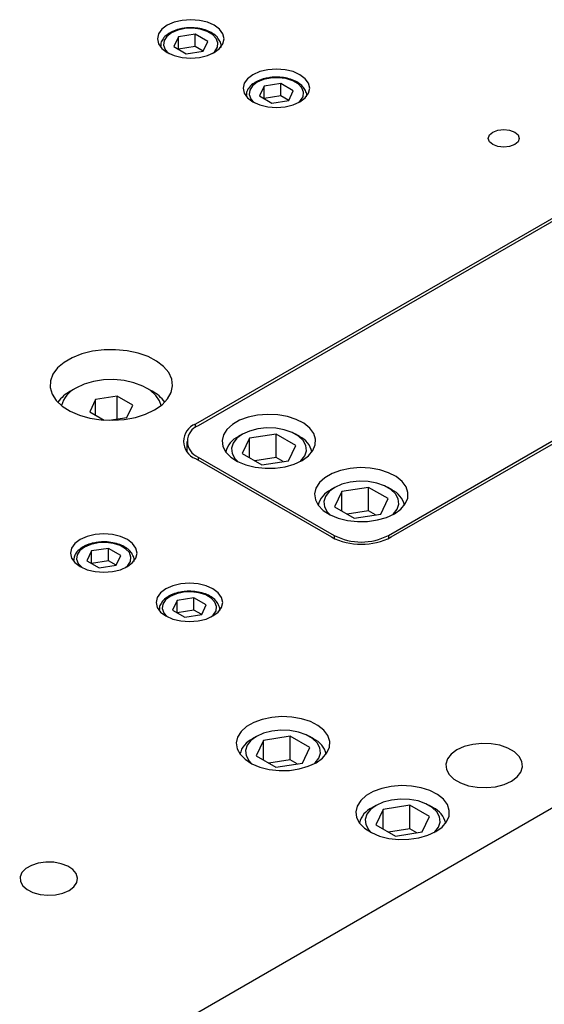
# Model space of a CAD drawing. Header units: inches. Extents: x 1694 to 2505, y -239 to -56.
# Tile 122 of 179: x 1842 to 1845.42, y -202.18 to -195.77. Entities that reach past the tile are written whole.
import ezdxf

# ---------------------------------------------------------------- set-up
doc = ezdxf.new("R2010")
doc.units = ezdxf.units.IN
doc.header["$LTSCALE"] = 0.5
doc.header["$MEASUREMENT"] = 0
doc.layers.add('SID-M-S', color=105, linetype='Continuous')

msp = doc.modelspace()

# ---------------------------------------------------------------- linework, layer by layer
at = {"layer": 'SID-M-S'}
for p, q in [((1838.55107, -204.88849), (1855.52163, -195.0916)), ((1843.11636, -195.76516), (1843.06031, -195.76942)), ((1843.1724, -195.76942), (1843.11636, -195.76516)), ((1842.92883, -195.82766), (1842.9072, -195.85781)), ((1842.96324, -195.80178), (1842.92883, -195.82766)), ((1843.00809, -195.78191), (1842.96324, -195.80178)), ((1843.06031, -195.76942), (1843.00809, -195.78191)), ((1843.0787, -195.82334), (1843.03145, -195.83351)), ((1843.129, -195.82126), (1843.0787, -195.82334)), ((1843.17827, -195.82745), (1843.129, -195.82126)), ((1843.22463, -195.78191), (1843.1724, -195.76942)), ((1843.22253, -195.8414), (1843.17827, -195.82745)), ((1843.26947, -195.80178), (1843.22463, -195.78191)), ((1843.30388, -195.82766), (1843.26947, -195.80178)), ((1843.32552, -195.85781), (1843.30388, -195.82766)), ((1842.9072, -195.85781), (1842.89982, -195.89017)), ((1842.89982, -195.89017), (1842.9072, -195.92252)), ((1842.96086, -195.87426), (1842.94324, -195.90154)), ((1842.99108, -195.85096), (1842.96086, -195.87426)), ((1843.03145, -195.83351), (1842.99108, -195.85096)), ((1843.03599, -195.87689), (1843.00658, -195.94026)), ((1843.14577, -195.8599), (1843.03599, -195.87689)), ((1843.03599, -195.95724), (1843.03599, -195.87689)), ((1843.22614, -195.9063), (1843.14577, -195.8599)), ((1843.14577, -195.94027), (1843.14577, -195.8599)), ((1843.25819, -195.86199), (1843.22253, -195.8414)), ((1843.28235, -195.88754), (1843.25819, -195.86199)), ((1843.29307, -195.91598), (1843.28235, -195.88754)), ((1843.33289, -195.89017), (1843.32552, -195.85781)), ((1843.32552, -195.92252), (1843.33289, -195.89017)), ((1842.9072, -195.92252), (1842.92883, -195.95267)), ((1842.91951, -195.93935), (1842.91951, -195.94224)), ((1842.91954, -195.93739), (1842.91958, -195.94233)), ((1842.92883, -195.95267), (1842.96324, -195.97856)), ((1842.94324, -195.90154), (1842.93964, -195.93057)), ((1842.93964, -195.93057), (1842.95036, -195.95902)), ((1842.95036, -195.95902), (1842.97453, -195.98457)), ((1843.00658, -195.94026), (1843.08694, -195.98665)), ((1843.14577, -195.94027), (1843.03601, -195.95725)), ((1843.1967, -195.96967), (1843.14577, -195.94027)), ((1843.19672, -195.96967), (1843.22614, -195.9063)), ((1843.26947, -195.97856), (1843.30388, -195.95267)), ((1843.27185, -195.97229), (1843.28947, -195.94502)), ((1843.28947, -195.94502), (1843.29307, -195.91598)), ((1843.30388, -195.95267), (1843.32552, -195.92252)), ((1843.31305, -195.94396), (1843.31321, -195.93935)), ((1843.31321, -195.94224), (1843.31321, -195.93935)), ((1842.96324, -195.97856), (1843.00809, -195.99842)), ((1842.97453, -195.98457), (1842.97473, -195.98472)), ((1843.00809, -195.99842), (1843.06031, -196.01091)), ((1843.06031, -196.01091), (1843.11636, -196.01517)), ((1843.08694, -195.98665), (1843.19672, -195.96967)), ((1843.11636, -196.01517), (1843.1724, -196.01091)), ((1843.1724, -196.01091), (1843.22463, -195.99842)), ((1843.22463, -195.99842), (1843.26947, -195.97856)), ((1843.25799, -195.98472), (1843.27185, -195.97229)), ((1843.67314, -196.08658), (1843.61709, -196.09084)), ((1843.72918, -196.09084), (1843.67314, -196.08658)), ((1847.03635, -196.15293), (1843.14726, -198.39805)), ((1843.48561, -196.14909), (1843.46398, -196.17923)), ((1843.52002, -196.1232), (1843.48561, -196.14909)), ((1843.56487, -196.10333), (1843.52002, -196.1232)), ((1843.61709, -196.09084), (1843.56487, -196.10333)), ((1843.63548, -196.14476), (1843.58823, -196.15493)), ((1843.68577, -196.14268), (1843.63548, -196.14476)), ((1843.73505, -196.14887), (1843.68577, -196.14268)), ((1843.7814, -196.10333), (1843.72918, -196.09084)), ((1843.77931, -196.16282), (1843.73505, -196.14887)), ((1843.82625, -196.1232), (1843.7814, -196.10333)), ((1843.86066, -196.14909), (1843.82625, -196.1232)), ((1843.88229, -196.17923), (1843.86066, -196.14909)), ((1847.05402, -196.16313), (1843.16494, -198.40826)), ((1843.46398, -196.17923), (1843.4566, -196.21159)), ((1843.4566, -196.21159), (1843.46398, -196.24394)), ((1843.51764, -196.19568), (1843.50002, -196.22296)), ((1843.54786, -196.17238), (1843.51764, -196.19568)), ((1843.58823, -196.15493), (1843.54786, -196.17238)), ((1843.59277, -196.19831), (1843.56336, -196.26168)), ((1843.70255, -196.18132), (1843.59277, -196.19831)), ((1843.59277, -196.27866), (1843.59277, -196.19831)), ((1843.78291, -196.22772), (1843.70255, -196.18132)), ((1843.70255, -196.26169), (1843.70255, -196.18132)), ((1843.81496, -196.18341), (1843.77931, -196.16282)), ((1843.83913, -196.20896), (1843.81496, -196.18341)), ((1843.84985, -196.2374), (1843.83913, -196.20896)), ((1843.88967, -196.21159), (1843.88229, -196.17923)), ((1843.88229, -196.24394), (1843.88967, -196.21159)), ((1843.46398, -196.24394), (1843.48561, -196.27409)), ((1843.47629, -196.26077), (1843.47629, -196.26366)), ((1843.47631, -196.25881), (1843.47635, -196.26375)), ((1843.48561, -196.27409), (1843.52002, -196.29998)), ((1843.50002, -196.22296), (1843.49642, -196.25199)), ((1843.49642, -196.25199), (1843.50714, -196.28044)), ((1843.50714, -196.28044), (1843.53131, -196.30599)), ((1843.56336, -196.26168), (1843.64372, -196.30807)), ((1843.70255, -196.26169), (1843.59279, -196.27867)), ((1843.75348, -196.29109), (1843.70255, -196.26169)), ((1843.7535, -196.29109), (1843.78291, -196.22772)), ((1843.82625, -196.29998), (1843.86066, -196.27409)), ((1843.82863, -196.29371), (1843.84625, -196.26644)), ((1843.84625, -196.26644), (1843.84985, -196.2374)), ((1843.86066, -196.27409), (1843.88229, -196.24394)), ((1843.86982, -196.26538), (1843.86999, -196.26077)), ((1843.86999, -196.26366), (1843.86999, -196.26077)), ((1843.52002, -196.29998), (1843.56487, -196.31984)), ((1843.53131, -196.30599), (1843.53151, -196.30614)), ((1843.56487, -196.31984), (1843.61709, -196.33233)), ((1843.61709, -196.33233), (1843.67314, -196.33659)), ((1843.64372, -196.30807), (1843.7535, -196.29109)), ((1843.67314, -196.33659), (1843.72918, -196.33233)), ((1843.72918, -196.33233), (1843.7814, -196.31984)), ((1843.7814, -196.31984), (1843.82625, -196.29998)), ((1843.81476, -196.30614), (1843.82863, -196.29371)), ((1845.0513, -196.53758), (1845.05895, -196.51538)), ((1845.05895, -196.55979), (1845.0513, -196.53758)), ((1845.05895, -196.51538), (1845.08074, -196.49656)), ((1845.08074, -196.49656), (1845.11334, -196.48398)), ((1845.11334, -196.48398), (1845.1518, -196.47957)), ((1845.1518, -196.47957), (1845.19026, -196.48398)), ((1845.19026, -196.48398), (1845.22287, -196.49656)), ((1845.22287, -196.49656), (1845.24465, -196.51538)), ((1845.24465, -196.51538), (1845.2523, -196.53758)), ((1845.2523, -196.53758), (1845.24465, -196.55979)), ((1845.08074, -196.57861), (1845.05895, -196.55979)), ((1845.11334, -196.59119), (1845.08074, -196.57861)), ((1845.1518, -196.5956), (1845.11334, -196.59119)), ((1845.19026, -196.59119), (1845.1518, -196.5956)), ((1845.22287, -196.57861), (1845.19026, -196.59119)), ((1845.24465, -196.55979), (1845.22287, -196.57861)), ((1844.40237, -199.12261), (1848.29146, -196.87749)), ((1844.42005, -199.13282), (1848.30914, -196.8877)), ((1842.40827, -197.94101), (1842.34553, -197.96553)), ((1842.47791, -197.9238), (1842.40827, -197.94101)), ((1842.55194, -197.9145), (1842.47791, -197.9238)), ((1842.62768, -197.91346), (1842.55194, -197.9145)), ((1842.70239, -197.92071), (1842.62768, -197.91346)), ((1842.77337, -197.936), (1842.70239, -197.92071)), ((1842.83806, -197.95876), (1842.77337, -197.936)), ((1842.29196, -197.99645), (1842.2495, -198.03267)), ((1842.34553, -197.96553), (1842.29196, -197.99645)), ((1842.89412, -197.98818), (1842.83806, -197.95876)), ((1842.93952, -198.02319), (1842.89412, -197.98818)), ((1842.21967, -198.07288), (1842.20357, -198.11561)), ((1842.2495, -198.03267), (1842.21967, -198.07288)), ((1842.97263, -198.06253), (1842.93952, -198.02319)), ((1842.99223, -198.10477), (1842.97263, -198.06253)), ((1842.20357, -198.11561), (1842.20177, -198.15933)), ((1842.42224, -198.13867), (1842.36944, -198.16336)), ((1842.48278, -198.12087), (1842.42224, -198.13867)), ((1842.54841, -198.11072), (1842.48278, -198.12087)), ((1842.61626, -198.10866), (1842.54841, -198.11072)), ((1842.68337, -198.1148), (1842.61626, -198.10866)), ((1842.7468, -198.12885), (1842.68337, -198.1148)), ((1842.80378, -198.15022), (1842.7468, -198.12885)), ((1842.99764, -198.1484), (1842.99223, -198.10477)), ((1842.20177, -198.15933), (1842.21433, -198.20246)), ((1842.21433, -198.20246), (1842.24081, -198.24344)), ((1842.3694, -198.16338), (1842.33404, -198.1838)), ((1842.85182, -198.17795), (1842.80378, -198.15022)), ((1842.86446, -198.1838), (1842.8291, -198.16338)), ((1842.88883, -198.21085), (1842.85182, -198.17795)), ((1842.96558, -198.23348), (1842.98864, -198.19182)), ((1842.98864, -198.19182), (1842.99764, -198.1484)), ((1842.24081, -198.24344), (1842.28024, -198.28079)), ((1842.49719, -198.2371), (1842.45983, -198.31759)), ((1842.63661, -198.21554), (1842.49719, -198.2371)), ((1842.49719, -198.33916), (1842.49719, -198.2371)), ((1842.73867, -198.27446), (1842.63661, -198.21554)), ((1842.63661, -198.36495), (1842.63661, -198.21554)), ((1842.91318, -198.24746), (1842.88883, -198.21085)), ((1842.92264, -198.27735), (1842.91318, -198.24746)), ((1842.92927, -198.27187), (1842.96558, -198.23348)), ((1842.28024, -198.28079), (1842.3312, -198.31315)), ((1842.3312, -198.31315), (1842.39185, -198.33936)), ((1842.45983, -198.31759), (1842.55308, -198.37142)), ((1842.70131, -198.35494), (1842.73867, -198.27446)), ((1842.82261, -198.33344), (1842.88103, -198.30559)), ((1842.88103, -198.30559), (1842.92927, -198.27187)), ((1842.39185, -198.33936), (1842.45999, -198.35847)), ((1842.45999, -198.35847), (1842.53317, -198.36979)), ((1842.53317, -198.36979), (1842.60874, -198.37291)), ((1842.58563, -198.37284), (1842.70131, -198.35494)), ((1842.60874, -198.37291), (1842.68396, -198.36771)), ((1842.68396, -198.36771), (1842.75612, -198.3544)), ((1842.75612, -198.3544), (1842.82261, -198.33344)), ((1843.43378, -198.3733), (1843.38723, -198.40018)), ((1843.48926, -198.35283), (1843.43378, -198.3733)), ((1843.55107, -198.33972), (1843.48926, -198.35283)), ((1843.61631, -198.33459), (1843.55107, -198.33972)), ((1843.68194, -198.33767), (1843.61631, -198.33459)), ((1843.74488, -198.34883), (1843.68194, -198.33767)), ((1843.8022, -198.36754), (1843.74488, -198.34883)), ((1843.85121, -198.39292), (1843.8022, -198.36754)), ((1843.88963, -198.42379), (1843.85121, -198.39292)), ((1843.14726, -198.4196), (1843.14726, -198.39805)), ((1843.35176, -198.4322), (1843.32906, -198.46788)), ((1843.38723, -198.40018), (1843.35176, -198.4322)), ((1843.49846, -198.44296), (1843.4522, -198.46388)), ((1843.55204, -198.42904), (1843.49846, -198.44296)), ((1843.60984, -198.42292), (1843.55204, -198.42904)), ((1843.66849, -198.42497), (1843.60984, -198.42292)), ((1843.72459, -198.43506), (1843.66849, -198.42497)), ((1843.77488, -198.45261), (1843.72459, -198.43506)), ((1843.81643, -198.4766), (1843.77488, -198.45261)), ((1843.91564, -198.45871), (1843.88963, -198.42379)), ((1843.92805, -198.49604), (1843.91564, -198.45871)), ((1843.09171, -198.51031), (1843.09171, -198.57644)), ((1843.32906, -198.46788), (1843.32017, -198.50555)), ((1843.32017, -198.50555), (1843.32551, -198.54343)), ((1843.39184, -198.52152), (1843.38125, -198.55489)), ((1843.41596, -198.49058), (1843.39184, -198.52152)), ((1843.4522, -198.46388), (1843.41596, -198.49058)), ((1843.45217, -198.4639), (1843.42565, -198.47921)), ((1843.49718, -198.48985), (1843.45056, -198.5903)), ((1843.67118, -198.46294), (1843.49718, -198.48985)), ((1843.49718, -198.61721), (1843.49718, -198.48985)), ((1843.79855, -198.53647), (1843.67118, -198.46294)), ((1843.67118, -198.61604), (1843.67118, -198.46294)), ((1843.82346, -198.47921), (1843.79694, -198.4639)), ((1843.84683, -198.50563), (1843.81643, -198.4766)), ((1843.86431, -198.53802), (1843.84683, -198.50563)), ((1843.92627, -198.53404), (1843.92805, -198.49604)), ((1843.32551, -198.54343), (1843.34484, -198.57977)), ((1843.34484, -198.57977), (1843.37725, -198.61286)), ((1843.38125, -198.55489), (1843.3848, -198.58875)), ((1843.3848, -198.58875), (1843.40228, -198.62113)), ((1843.75193, -198.63691), (1843.79855, -198.53647)), ((1843.85727, -198.60524), (1843.86786, -198.57188)), ((1843.86786, -198.57188), (1843.86431, -198.53802)), ((1843.88112, -198.60498), (1843.91038, -198.57092)), ((1843.91038, -198.57092), (1843.92627, -198.53404)), ((1843.14726, -198.62256), (1844.03114, -199.13282)), ((1843.16494, -198.61236), (1844.04882, -199.12261)), ((1843.16494, -198.61236), (1843.16494, -198.63277)), ((1843.37725, -198.61286), (1843.42122, -198.64115)), ((1843.40228, -198.62113), (1843.42171, -198.64141)), ((1843.42122, -198.64115), (1843.47469, -198.66333)), ((1843.45056, -198.5903), (1843.57793, -198.66383)), ((1843.67118, -198.61604), (1843.53235, -198.63751)), ((1843.57793, -198.66383), (1843.75193, -198.63691)), ((1843.71676, -198.64235), (1843.67118, -198.61604)), ((1843.78855, -198.65842), (1843.83987, -198.6346)), ((1843.8274, -198.64141), (1843.83315, -198.63618)), ((1843.83315, -198.63618), (1843.85727, -198.60524)), ((1843.83987, -198.6346), (1843.88112, -198.60498)), ((1843.47469, -198.66333), (1843.53518, -198.67835)), ((1843.53518, -198.67835), (1843.59984, -198.68551)), ((1843.59984, -198.68551), (1843.66566, -198.68448)), ((1843.66566, -198.68448), (1843.72956, -198.67531)), ((1843.72956, -198.67531), (1843.78855, -198.65842)), ((1844.0903, -198.6998), (1844.03483, -198.72027)), ((1844.15211, -198.68669), (1844.0903, -198.6998)), ((1844.21735, -198.68156), (1844.15211, -198.68669)), ((1844.28298, -198.68464), (1844.21735, -198.68156)), ((1844.34592, -198.6958), (1844.28298, -198.68464)), ((1844.40324, -198.71451), (1844.34592, -198.6958)), ((1844.45225, -198.73989), (1844.40324, -198.71451)), ((1843.9528, -198.77918), (1843.9301, -198.81486)), ((1843.98827, -198.74715), (1843.9528, -198.77918)), ((1844.03483, -198.72027), (1843.98827, -198.74715)), ((1844.15308, -198.77601), (1844.0995, -198.78993)), ((1844.21088, -198.7699), (1844.15308, -198.77601)), ((1844.26953, -198.77195), (1844.21088, -198.7699)), ((1844.32564, -198.78204), (1844.26953, -198.77195)), ((1844.49067, -198.77077), (1844.45225, -198.73989)), ((1844.51668, -198.80568), (1844.49067, -198.77077)), ((1843.9301, -198.81486), (1843.92121, -198.85252)), ((1844.017, -198.83756), (1843.99288, -198.86849)), ((1844.05324, -198.81086), (1844.017, -198.83756)), ((1844.05321, -198.81087), (1844.02669, -198.82619)), ((1844.09822, -198.83682), (1844.0516, -198.93727)), ((1844.0995, -198.78993), (1844.05324, -198.81086)), ((1844.27222, -198.80991), (1844.09822, -198.83682)), ((1844.09822, -198.96418), (1844.09822, -198.83682)), ((1844.39959, -198.88344), (1844.27222, -198.80991)), ((1844.27222, -198.96301), (1844.27222, -198.80991)), ((1844.37592, -198.79959), (1844.32564, -198.78204)), ((1844.41747, -198.82357), (1844.37592, -198.79959)), ((1844.4245, -198.82619), (1844.39798, -198.81087)), ((1844.44787, -198.8526), (1844.41747, -198.82357)), ((1844.52909, -198.84301), (1844.51668, -198.80568)), ((1844.52731, -198.88101), (1844.52909, -198.84301)), ((1843.92121, -198.85252), (1843.92655, -198.89041)), ((1843.92655, -198.89041), (1843.94588, -198.92674)), ((1843.99288, -198.86849), (1843.98229, -198.90186)), ((1843.98229, -198.90186), (1843.98584, -198.93572)), ((1844.35297, -198.98389), (1844.39959, -198.88344)), ((1844.46535, -198.88499), (1844.44787, -198.8526)), ((1844.4689, -198.91885), (1844.46535, -198.88499)), ((1844.51142, -198.9179), (1844.52731, -198.88101)), ((1843.94588, -198.92674), (1843.97829, -198.95983)), ((1843.97829, -198.95983), (1844.02226, -198.98812)), ((1843.98584, -198.93572), (1844.00332, -198.96811)), ((1844.00332, -198.96811), (1844.02275, -198.98838)), ((1844.0516, -198.93727), (1844.17898, -199.0108)), ((1844.27222, -198.96301), (1844.13339, -198.98449)), ((1844.3178, -198.98933), (1844.27222, -198.96301)), ((1844.43419, -198.98315), (1844.45831, -198.95222)), ((1844.44091, -198.98158), (1844.48216, -198.95195)), ((1844.45831, -198.95222), (1844.4689, -198.91885)), ((1844.48216, -198.95195), (1844.51142, -198.9179)), ((1844.02226, -198.98812), (1844.07573, -199.0103)), ((1844.07573, -199.0103), (1844.13622, -199.02532)), ((1844.13622, -199.02532), (1844.20088, -199.03248)), ((1844.17898, -199.0108), (1844.35297, -198.98389)), ((1844.20088, -199.03248), (1844.2667, -199.03145)), ((1844.2667, -199.03145), (1844.3306, -199.02228)), ((1844.3306, -199.02228), (1844.38959, -199.00539)), ((1844.38959, -199.00539), (1844.44091, -198.98158)), ((1844.42844, -198.98838), (1844.43419, -198.98315)), ((1842.39756, -199.14905), (1842.36315, -199.17494)), ((1842.44241, -199.12918), (1842.39756, -199.14905)), ((1842.49463, -199.1167), (1842.44241, -199.12918)), ((1842.55067, -199.11244), (1842.49463, -199.1167)), ((1842.60672, -199.1167), (1842.55067, -199.11244)), ((1842.65894, -199.12918), (1842.60672, -199.1167)), ((1842.70379, -199.14905), (1842.65894, -199.12918)), ((1842.7382, -199.17494), (1842.70379, -199.14905)), ((1844.04882, -199.12261), (1844.04882, -199.14217)), ((1844.40237, -199.12261), (1844.40237, -199.14217)), ((1842.34152, -199.20509), (1842.33414, -199.23744)), ((1842.36315, -199.17494), (1842.34152, -199.20509)), ((1842.39518, -199.22154), (1842.37756, -199.24881)), ((1842.4254, -199.19823), (1842.39518, -199.22154)), ((1842.46577, -199.18079), (1842.4254, -199.19823)), ((1842.47031, -199.22416), (1842.44089, -199.28753)), ((1842.51301, -199.17061), (1842.46577, -199.18079)), ((1842.58009, -199.20718), (1842.47031, -199.22416)), ((1842.47031, -199.30451), (1842.47031, -199.22416)), ((1842.56331, -199.16854), (1842.51301, -199.17061)), ((1842.61259, -199.17472), (1842.56331, -199.16854)), ((1842.66045, -199.25357), (1842.58009, -199.20718)), ((1842.58009, -199.28755), (1842.58009, -199.20718)), ((1842.65684, -199.18868), (1842.61259, -199.17472)), ((1842.6925, -199.20926), (1842.65684, -199.18868)), ((1842.71667, -199.23481), (1842.6925, -199.20926)), ((1842.75983, -199.20509), (1842.7382, -199.17494)), ((1842.76721, -199.23744), (1842.75983, -199.20509)), ((1842.33414, -199.23744), (1842.34152, -199.26979)), ((1842.34152, -199.26979), (1842.36315, -199.29994)), ((1842.35382, -199.28663), (1842.35382, -199.28952)), ((1842.35385, -199.28466), (1842.35389, -199.2896)), ((1842.37756, -199.24881), (1842.37396, -199.27785)), ((1842.37396, -199.27785), (1842.38468, -199.30629)), ((1842.44089, -199.28753), (1842.52126, -199.33393)), ((1842.58009, -199.28755), (1842.47033, -199.30452)), ((1842.63102, -199.31695), (1842.58009, -199.28755)), ((1842.63104, -199.31694), (1842.66045, -199.25357)), ((1842.70617, -199.31957), (1842.72379, -199.29229)), ((1842.72739, -199.26326), (1842.71667, -199.23481)), ((1842.72379, -199.29229), (1842.72739, -199.26326)), ((1842.7382, -199.29994), (1842.75983, -199.26979)), ((1842.74736, -199.29123), (1842.74752, -199.28663)), ((1842.74752, -199.28952), (1842.74752, -199.28663)), ((1842.75983, -199.26979), (1842.76721, -199.23744)), ((1842.36315, -199.29994), (1842.39756, -199.32583)), ((1842.38468, -199.30629), (1842.40884, -199.33184)), ((1842.39756, -199.32583), (1842.44241, -199.3457)), ((1842.40884, -199.33184), (1842.40905, -199.332)), ((1842.44241, -199.3457), (1842.49463, -199.35818)), ((1842.49463, -199.35818), (1842.55067, -199.36244)), ((1842.52126, -199.33393), (1842.63104, -199.31694)), ((1842.55067, -199.36244), (1842.60672, -199.35818)), ((1842.60672, -199.35818), (1842.65894, -199.3457)), ((1842.65894, -199.3457), (1842.70379, -199.32583)), ((1842.6923, -199.332), (1842.70617, -199.31957)), ((1842.70379, -199.32583), (1842.7382, -199.29994)), ((1842.95434, -199.47047), (1842.91992, -199.49636)), ((1842.99918, -199.4506), (1842.95434, -199.47047)), ((1843.05141, -199.43812), (1842.99918, -199.4506)), ((1843.10745, -199.43386), (1843.05141, -199.43812)), ((1843.16349, -199.43812), (1843.10745, -199.43386)), ((1843.21572, -199.4506), (1843.16349, -199.43812)), ((1843.26056, -199.47047), (1843.21572, -199.4506)), ((1843.29498, -199.49636), (1843.26056, -199.47047)), ((1842.89829, -199.52651), (1842.89091, -199.55886)), ((1842.91992, -199.49636), (1842.89829, -199.52651)), ((1842.95196, -199.54296), (1842.93433, -199.57023)), ((1842.98218, -199.51965), (1842.95196, -199.54296)), ((1843.02254, -199.50221), (1842.98218, -199.51965)), ((1843.02709, -199.54558), (1842.99767, -199.60895)), ((1843.06979, -199.49203), (1843.02254, -199.50221)), ((1843.13687, -199.5286), (1843.02709, -199.54558)), ((1843.02709, -199.62593), (1843.02709, -199.54558)), ((1843.12009, -199.48996), (1843.06979, -199.49203)), ((1843.16936, -199.49615), (1843.12009, -199.48996)), ((1843.21723, -199.57499), (1843.13687, -199.5286)), ((1843.13687, -199.60897), (1843.13687, -199.5286)), ((1843.21362, -199.5101), (1843.16936, -199.49615)), ((1843.24928, -199.53068), (1843.21362, -199.5101)), ((1843.27345, -199.55623), (1843.24928, -199.53068)), ((1843.31661, -199.52651), (1843.29498, -199.49636)), ((1843.32399, -199.55886), (1843.31661, -199.52651)), ((1842.89091, -199.55886), (1842.89829, -199.59121)), ((1842.89829, -199.59121), (1842.91992, -199.62136)), ((1842.9106, -199.60805), (1842.9106, -199.61094)), ((1842.91063, -199.60608), (1842.91067, -199.61102)), ((1842.93433, -199.57023), (1842.93074, -199.59927)), ((1842.93074, -199.59927), (1842.94145, -199.62771)), ((1842.99767, -199.60895), (1843.07803, -199.65535)), ((1843.13687, -199.60897), (1843.0271, -199.62594)), ((1843.1878, -199.63837), (1843.13687, -199.60897)), ((1843.18781, -199.63837), (1843.21723, -199.57499)), ((1843.26294, -199.64099), (1843.28057, -199.61371)), ((1843.28416, -199.58468), (1843.27345, -199.55623)), ((1843.28057, -199.61371), (1843.28416, -199.58468)), ((1843.29498, -199.62136), (1843.31661, -199.59121)), ((1843.30414, -199.61265), (1843.3043, -199.60805)), ((1843.3043, -199.61094), (1843.3043, -199.60805)), ((1843.31661, -199.59121), (1843.32399, -199.55886)), ((1842.91992, -199.62136), (1842.95434, -199.64725)), ((1842.94145, -199.62771), (1842.96562, -199.65326)), ((1842.95434, -199.64725), (1842.99918, -199.66712)), ((1842.96562, -199.65326), (1842.96582, -199.65342)), ((1842.99918, -199.66712), (1843.05141, -199.6796)), ((1843.07803, -199.65535), (1843.18781, -199.63837)), ((1843.16349, -199.6796), (1843.21572, -199.66712)), ((1843.21572, -199.66712), (1843.26056, -199.64725)), ((1843.24908, -199.65342), (1843.26294, -199.64099)), ((1843.26056, -199.64725), (1843.29498, -199.62136)), ((1843.05141, -199.6796), (1843.10745, -199.68386)), ((1843.10745, -199.68386), (1843.16349, -199.6796)), ((1843.64282, -200.30736), (1843.58101, -200.32047)), ((1843.70806, -200.30223), (1843.64282, -200.30736)), ((1843.77369, -200.30532), (1843.70806, -200.30223)), ((1843.83663, -200.31647), (1843.77369, -200.30532)), ((1843.89395, -200.33518), (1843.83663, -200.31647)), ((1843.47897, -200.36782), (1843.44351, -200.39985)), ((1843.52553, -200.34094), (1843.47897, -200.36782)), ((1843.58101, -200.32047), (1843.52553, -200.34094)), ((1843.94296, -200.36056), (1843.89395, -200.33518)), ((1843.98137, -200.39144), (1843.94296, -200.36056)), ((1843.42081, -200.43553), (1843.41192, -200.47319)), ((1843.44351, -200.39985), (1843.42081, -200.43553)), ((1843.54395, -200.43153), (1843.50771, -200.45823)), ((1843.54392, -200.43154), (1843.5174, -200.44686)), ((1843.5902, -200.41061), (1843.54395, -200.43153)), ((1843.76293, -200.43058), (1843.58893, -200.4575)), ((1843.64379, -200.39668), (1843.5902, -200.41061)), ((1843.70159, -200.39057), (1843.64379, -200.39668)), ((1843.76024, -200.39262), (1843.70159, -200.39057)), ((1843.81634, -200.40271), (1843.76024, -200.39262)), ((1843.8903, -200.50411), (1843.76293, -200.43058)), ((1843.76293, -200.58368), (1843.76293, -200.43058)), ((1843.86663, -200.42026), (1843.81634, -200.40271)), ((1843.90818, -200.44425), (1843.86663, -200.42026)), ((1843.91521, -200.44686), (1843.88869, -200.43154)), ((1843.93858, -200.47328), (1843.90818, -200.44425)), ((1844.00739, -200.42635), (1843.98137, -200.39144)), ((1844.0198, -200.46368), (1844.00739, -200.42635)), ((1843.41192, -200.47319), (1843.41726, -200.51108)), ((1843.41726, -200.51108), (1843.43659, -200.54741)), ((1843.48359, -200.48916), (1843.473, -200.52253)), ((1843.50771, -200.45823), (1843.48359, -200.48916)), ((1843.58893, -200.4575), (1843.54231, -200.55794)), ((1843.58893, -200.58485), (1843.58893, -200.4575)), ((1843.84368, -200.60456), (1843.8903, -200.50411)), ((1843.95606, -200.50566), (1843.93858, -200.47328)), ((1843.95961, -200.53952), (1843.95606, -200.50566)), ((1844.00213, -200.53857), (1844.01802, -200.50168)), ((1844.01802, -200.50168), (1844.0198, -200.46368)), ((1844.89512, -200.49731), (1844.84768, -200.51877)), ((1844.95008, -200.48304), (1844.89512, -200.49731)), ((1845.00936, -200.47676), (1844.95008, -200.48304)), ((1845.06952, -200.47886), (1845.00936, -200.47676)), ((1845.12706, -200.48922), (1845.06952, -200.47886)), ((1845.17863, -200.50721), (1845.12706, -200.48922)), ((1845.22125, -200.53182), (1845.17863, -200.50721)), ((1843.43659, -200.54741), (1843.46899, -200.5805)), ((1843.473, -200.52253), (1843.47655, -200.55639)), ((1843.47655, -200.55639), (1843.49403, -200.58878)), ((1843.54231, -200.55794), (1843.66968, -200.63147)), ((1843.9249, -200.60382), (1843.94902, -200.57289)), ((1843.93162, -200.60225), (1843.97287, -200.57262)), ((1843.94902, -200.57289), (1843.95961, -200.53952)), ((1843.97287, -200.57262), (1844.00213, -200.53857)), ((1844.81051, -200.54616), (1844.78577, -200.57789)), ((1844.84768, -200.51877), (1844.81051, -200.54616)), ((1845.25243, -200.56159), (1845.22125, -200.53182)), ((1845.27036, -200.59481), (1845.25243, -200.56159)), ((1843.46899, -200.5805), (1843.51296, -200.6088)), ((1843.49403, -200.58878), (1843.51346, -200.60905)), ((1843.51296, -200.6088), (1843.56644, -200.63097)), ((1843.56644, -200.63097), (1843.62693, -200.64599)), ((1843.76293, -200.58368), (1843.6241, -200.60516)), ((1843.66968, -200.63147), (1843.84368, -200.60456)), ((1843.80851, -200.61), (1843.76293, -200.58368)), ((1843.82131, -200.64295), (1843.8803, -200.62606)), ((1843.8803, -200.62606), (1843.93162, -200.60225)), ((1843.91915, -200.60905), (1843.9249, -200.60382)), ((1844.78577, -200.57789), (1844.77491, -200.61211)), ((1844.77491, -200.61211), (1844.77855, -200.64684)), ((1845.26313, -200.66376), (1845.274, -200.62954)), ((1845.274, -200.62954), (1845.27036, -200.59481)), ((1843.62693, -200.64599), (1843.69159, -200.65316)), ((1843.69159, -200.65316), (1843.75741, -200.65213)), ((1843.75741, -200.65213), (1843.82131, -200.64295)), ((1844.77855, -200.64684), (1844.79648, -200.68005)), ((1844.79648, -200.68005), (1844.82766, -200.70983)), ((1845.20123, -200.72287), (1845.2384, -200.69549)), ((1845.2384, -200.69549), (1845.26313, -200.66376)), ((1844.42063, -200.75639), (1844.35883, -200.7695)), ((1844.48588, -200.75126), (1844.42063, -200.75639)), ((1844.5515, -200.75434), (1844.48588, -200.75126)), ((1844.61445, -200.7655), (1844.5515, -200.75434)), ((1844.67177, -200.78421), (1844.61445, -200.7655)), ((1844.82766, -200.70983), (1844.87027, -200.73443)), ((1844.87027, -200.73443), (1844.92185, -200.75243)), ((1844.92185, -200.75243), (1844.97939, -200.76278)), ((1844.97939, -200.76278), (1845.03955, -200.76488)), ((1845.03955, -200.76488), (1845.09883, -200.75861)), ((1845.09883, -200.75861), (1845.15379, -200.74433)), ((1845.15379, -200.74433), (1845.20123, -200.72287)), ((1844.25679, -200.81685), (1844.22133, -200.84887)), ((1844.30335, -200.78997), (1844.25679, -200.81685)), ((1844.35883, -200.7695), (1844.30335, -200.78997)), ((1844.72078, -200.80959), (1844.67177, -200.78421)), ((1844.75919, -200.84046), (1844.72078, -200.80959)), ((1844.19862, -200.88455), (1844.18973, -200.92222)), ((1844.22133, -200.84887), (1844.19862, -200.88455)), ((1844.32176, -200.88055), (1844.28553, -200.90725)), ((1844.32174, -200.88057), (1844.29522, -200.89588)), ((1844.36802, -200.85963), (1844.32176, -200.88055)), ((1844.54074, -200.87961), (1844.36675, -200.90652)), ((1844.42161, -200.84571), (1844.36802, -200.85963)), ((1844.4794, -200.83959), (1844.42161, -200.84571)), ((1844.53806, -200.84164), (1844.4794, -200.83959)), ((1844.59416, -200.85173), (1844.53806, -200.84164)), ((1844.66812, -200.95314), (1844.54074, -200.87961)), ((1844.54074, -201.03271), (1844.54074, -200.87961)), ((1844.64445, -200.86928), (1844.59416, -200.85173)), ((1844.686, -200.89327), (1844.64445, -200.86928)), ((1844.69303, -200.89588), (1844.66651, -200.88057)), ((1844.7164, -200.9223), (1844.686, -200.89327)), ((1844.78521, -200.87538), (1844.75919, -200.84046)), ((1844.79762, -200.91271), (1844.78521, -200.87538)), ((1844.18973, -200.92222), (1844.19508, -200.9601)), ((1844.19508, -200.9601), (1844.2144, -200.99644)), ((1844.26141, -200.93819), (1844.25082, -200.97155)), ((1844.28553, -200.90725), (1844.26141, -200.93819)), ((1844.36675, -200.90652), (1844.32013, -201.00697)), ((1844.36675, -201.03388), (1844.36675, -200.90652)), ((1844.6215, -201.05358), (1844.66812, -200.95314)), ((1844.73388, -200.95469), (1844.7164, -200.9223)), ((1844.73743, -200.98855), (1844.73388, -200.95469)), ((1844.77994, -200.98759), (1844.79583, -200.95071)), ((1844.79583, -200.95071), (1844.79762, -200.91271)), ((1844.2144, -200.99644), (1844.24681, -201.02953)), ((1844.25082, -200.97155), (1844.25436, -201.00542)), ((1844.25436, -201.00542), (1844.27185, -201.0378)), ((1844.32013, -201.00697), (1844.4475, -201.0805)), ((1844.70272, -201.05285), (1844.72684, -201.02191)), ((1844.70944, -201.05127), (1844.75069, -201.02165)), ((1844.72684, -201.02191), (1844.73743, -200.98855)), ((1844.75069, -201.02165), (1844.77994, -200.98759)), ((1844.24681, -201.02953), (1844.29078, -201.05782)), ((1844.27185, -201.0378), (1844.29128, -201.05808)), ((1844.29078, -201.05782), (1844.34426, -201.08)), ((1844.34426, -201.08), (1844.40474, -201.09502)), ((1844.54074, -201.03271), (1844.40192, -201.05418)), ((1844.4475, -201.0805), (1844.6215, -201.05358)), ((1844.58633, -201.05902), (1844.54074, -201.03271)), ((1844.59913, -201.09198), (1844.65812, -201.07509)), ((1844.65812, -201.07509), (1844.70944, -201.05127)), ((1844.69696, -201.05808), (1844.70272, -201.05285)), ((1844.40474, -201.09502), (1844.46941, -201.10218)), ((1844.46941, -201.10218), (1844.53523, -201.10115)), ((1844.53523, -201.10115), (1844.59913, -201.09198)), ((1842.07937, -201.27128), (1842.04326, -201.29213)), ((1842.12388, -201.25683), (1842.07937, -201.27128)), ((1842.17349, -201.24986), (1842.12388, -201.25683)), ((1842.22452, -201.25086), (1842.17349, -201.24986)), ((1842.27319, -201.25978), (1842.22452, -201.25086)), ((1842.31589, -201.27595), (1842.27319, -201.25978)), ((1842.34945, -201.29816), (1842.31589, -201.27595)), ((1842.01824, -201.31782), (1842.00615, -201.34646)), ((1842.04326, -201.29213), (1842.01824, -201.31782)), ((1842.37138, -201.32478), (1842.34945, -201.29816)), ((1842.38006, -201.35383), (1842.37138, -201.32478)), ((1842.00615, -201.34646), (1842.00789, -201.37592)), ((1842.00789, -201.37592), (1842.02334, -201.40402)), ((1842.02334, -201.40402), (1842.05134, -201.42867)), ((1842.3561, -201.41058), (1842.37483, -201.38316)), ((1842.37483, -201.38316), (1842.38006, -201.35383)), ((1842.05134, -201.42867), (1842.08983, -201.44804)), ((1842.08983, -201.44804), (1842.13594, -201.4607)), ((1842.13594, -201.4607), (1842.18626, -201.46571)), ((1842.18626, -201.46571), (1842.23706, -201.46269)), ((1842.23706, -201.46269), (1842.28456, -201.45188)), ((1842.28456, -201.45188), (1842.32525, -201.43407)), ((1842.32525, -201.43407), (1842.3561, -201.41058))]:
    msp.add_line(p, q, dxfattribs=at)
for centre, radius, start, end in [((1842.4479, -198.39758), 0.24221, 118.026969, 144.085317), ((1842.44045, -198.31706), 0.16931, 114.797878, 166.436744), ((1842.75062, -198.39757), 0.24219, 35.914389, 61.963311), ((1843.18986, -198.51031), 0.12007, 110.783421, 249.216579), ((1843.20367, -198.51031), 0.10915, 110.783421, 249.216579), ((1843.48506, -198.61038), 0.144, 114.353679, 167.523356), ((1843.76406, -198.61037), 0.14398, 12.475851, 65.635256), ((1844.0861, -198.95735), 0.144, 114.353679, 167.523356), ((1844.3651, -198.95735), 0.14398, 12.475851, 65.635256), ((1844.2256, -198.75752), 0.42268, 242.609672, 297.390328), ((1844.2256, -198.78143), 0.38426, 242.609672, 297.390328), ((1843.57681, -200.57802), 0.144, 114.353679, 167.523356), ((1843.85581, -200.57802), 0.14398, 12.475851, 65.635256), ((1844.35463, -201.02705), 0.144, 114.353679, 167.523356), ((1844.63363, -201.02704), 0.14398, 12.475851, 65.635256)]:
    msp.add_arc(centre, radius, start, end, dxfattribs=at)
for points, knots in [([(1843.05895, -195.82348), (1843.05299, -195.82435), (1843.03087, -195.82756), (1843.00476, -195.83746), (1842.98673, -195.84706), (1842.98124, -195.84998)], [0, 0, 0, 0, 0.20439434, 0.75763812, 1, 1, 1, 1]), ([(1843.31281, -195.94491), (1843.3129, -195.94455), (1843.31561, -195.9339), (1843.30974, -195.91207), (1843.29433, -195.88335), (1843.26734, -195.85842), (1843.23122, -195.83822), (1843.18723, -195.82395), (1843.13875, -195.81707), (1843.09457, -195.81665), (1843.06888, -195.82158), (1843.05895, -195.82348)], [0, 0, 0, 0, 0.0044009, 0.1295137, 0.2526128, 0.3795604, 0.512071, 0.646756, 0.7812039, 0.9154424, 1, 1, 1, 1]), ([(1842.98124, -195.84998), (1842.97501, -195.85389), (1842.95689, -195.86523), (1842.9357, -195.88754), (1842.92124, -195.91383), (1842.92117, -195.93061), (1842.92114, -195.93718)], [0, 0, 0, 0, 0.176727, 0.5132924, 0.8093523, 1, 1, 1, 1]), ([(1843.61573, -196.1449), (1843.60976, -196.14577), (1843.58764, -196.14898), (1843.56154, -196.15888), (1843.54351, -196.16848), (1843.53802, -196.1714)], [0, 0, 0, 0, 0.20439434, 0.75763812, 1, 1, 1, 1]), ([(1843.86959, -196.26633), (1843.86968, -196.26597), (1843.87239, -196.25532), (1843.86652, -196.23349), (1843.8511, -196.20477), (1843.82412, -196.17984), (1843.788, -196.15964), (1843.744, -196.14537), (1843.69553, -196.1385), (1843.65135, -196.13807), (1843.62566, -196.143), (1843.61573, -196.1449)], [0, 0, 0, 0, 0.0044009, 0.1295137, 0.2526128, 0.3795604, 0.512071, 0.646756, 0.7812039, 0.9154424, 1, 1, 1, 1]), ([(1843.53802, -196.1714), (1843.53178, -196.17531), (1843.51367, -196.18665), (1843.49248, -196.20896), (1843.47802, -196.23526), (1843.47795, -196.25203), (1843.47792, -196.2586)], [0, 0, 0, 0, 0.176727, 0.5132924, 0.8093523, 1, 1, 1, 1]), ([(1842.74713, -199.29218), (1842.74722, -199.29182), (1842.74993, -199.28117), (1842.74406, -199.25935), (1842.72864, -199.23062), (1842.70166, -199.20569), (1842.66554, -199.1855), (1842.62154, -199.17122), (1842.57306, -199.16435), (1842.52888, -199.16393), (1842.5032, -199.16885), (1842.49327, -199.17075)], [0, 0, 0, 0, 0.0044009, 0.1295137, 0.2526128, 0.3795604, 0.512071, 0.646756, 0.7812039, 0.9154424, 1, 1, 1, 1]), ([(1842.41556, -199.19726), (1842.40932, -199.20116), (1842.39121, -199.2125), (1842.37002, -199.23482), (1842.35555, -199.26111), (1842.35549, -199.27789), (1842.35546, -199.28446)], [0, 0, 0, 0, 0.176727, 0.5132924, 0.8093523, 1, 1, 1, 1]), ([(1842.49327, -199.17075), (1842.4873, -199.17162), (1842.46518, -199.17483), (1842.43908, -199.18473), (1842.42105, -199.19433), (1842.41556, -199.19726)], [0, 0, 0, 0, 0.2043943, 0.7576381, 1, 1, 1, 1]), ([(1843.3039, -199.6136), (1843.304, -199.61324), (1843.3067, -199.60259), (1843.30083, -199.58077), (1843.28542, -199.55205), (1843.25843, -199.52711), (1843.22231, -199.50692), (1843.17832, -199.49264), (1843.12984, -199.48577), (1843.08566, -199.48535), (1843.05997, -199.49027), (1843.05005, -199.49217)], [0, 0, 0, 0, 0.0044009, 0.1295137, 0.2526128, 0.3795604, 0.512071, 0.646756, 0.7812039, 0.9154424, 1, 1, 1, 1]), ([(1842.97233, -199.51868), (1842.9661, -199.52258), (1842.94798, -199.53392), (1842.92679, -199.55624), (1842.91233, -199.58253), (1842.91226, -199.59931), (1842.91224, -199.60588)], [0, 0, 0, 0, 0.176727, 0.5132924, 0.8093523, 1, 1, 1, 1]), ([(1843.05005, -199.49217), (1843.04408, -199.49304), (1843.02196, -199.49625), (1842.99585, -199.50615), (1842.97782, -199.51575), (1842.97233, -199.51868)], [0, 0, 0, 0, 0.2043943, 0.7576381, 1, 1, 1, 1])]:
    msp.add_open_spline(points, degree=3, knots=knots, dxfattribs=at)

doc.saveas('drawing.dxf')
